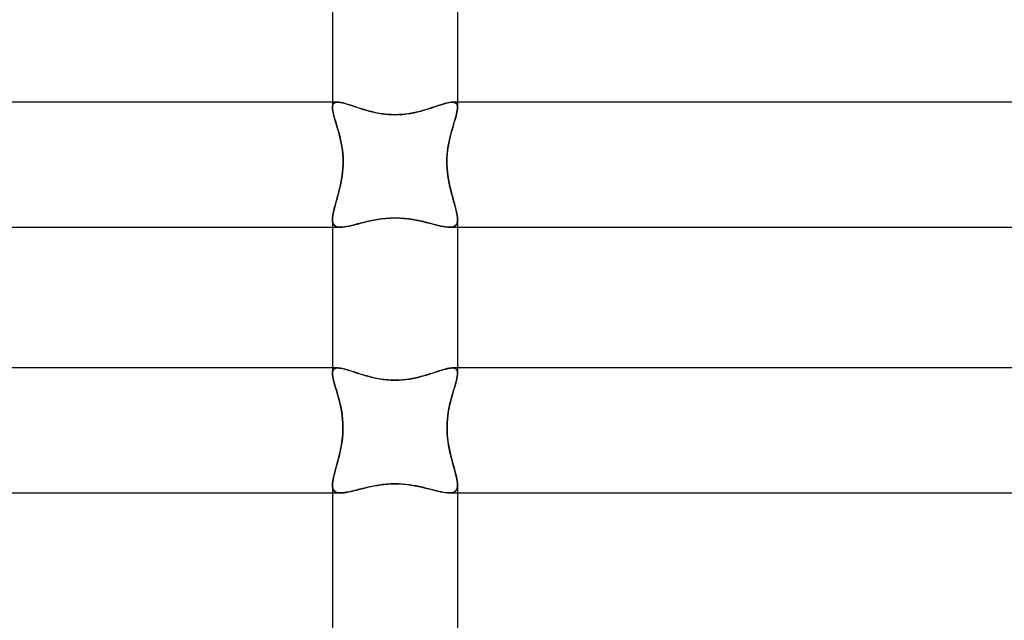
# Model space of a CAD drawing. Header units: millimetres. Extents: x -232 to 232, y -2 to 170.
# Tile 14 of 33: x -12 to 19, y 21 to 41. Entities that reach past the tile are written whole.
import ezdxf

# ---------------------------------------------------------------- set-up
doc = ezdxf.new("R2010")
doc.units = ezdxf.units.MM
doc.layers.add('HIDDEN', color=7, linetype='Continuous')
doc.layers.add('THICK', color=7, linetype='Continuous')

msp = doc.modelspace()

# ---------------------------------------------------------------- linework, layer by layer
at = {"layer": 'HIDDEN'}
for p, q in [((-1.837, 38), (-2, 38)), ((-1.996, 37.884), (-2, 37.832)), ((-2, 37.832), (-1.997, 37.877)), ((-1.998, 37.787), (-2, 37.832)), ((-1.991, 37.737), (-1.998, 37.787)), ((-1.997, 37.877), (-1.988, 37.915)), ((-1.983, 37.927), (-1.996, 37.884)), ((-1.988, 37.915), (-1.972, 37.946)), ((-1.961, 37.96), (-1.983, 37.927)), ((-1.972, 37.946), (-1.949, 37.97)), ((-1.929, 37.982), (-1.961, 37.96)), ((-1.949, 37.97), (-1.918, 37.987)), ((-1.887, 37.996), (-1.929, 37.982)), ((-1.918, 37.987), (-1.881, 37.997)), ((-1.837, 38), (-1.887, 37.996)), ((-1.881, 37.997), (-1.836, 38)), ((-1.788, 37.997), (-1.837, 38)), ((-1.836, 38), (-1.792, 37.998)), ((-1.792, 37.998), (-1.742, 37.991)), ((-1.733, 37.989), (-1.788, 37.997)), ((-1.742, 37.991), (-1.688, 37.98)), ((-1.673, 37.977), (-1.733, 37.989)), ((-1.688, 37.98), (-1.629, 37.965)), ((-1.607, 37.96), (-1.673, 37.977)), ((-1.629, 37.965), (-1.565, 37.948)), ((-1.537, 37.939), (-1.607, 37.96)), ((-1.565, 37.948), (-1.497, 37.927)), ((-1.461, 37.916), (-1.537, 37.939)), ((-1.497, 37.927), (-1.425, 37.904)), ((-1.381, 37.89), (-1.461, 37.916)), ((-1.425, 37.904), (-1.349, 37.879)), ((-1.297, 37.862), (-1.381, 37.89)), ((-1.349, 37.879), (-1.27, 37.853)), ((-1.209, 37.833), (-1.297, 37.862)), ((-1.27, 37.853), (-1.187, 37.826)), ((-1.118, 37.803), (-1.209, 37.833)), ((-1.187, 37.826), (-1.102, 37.798)), ((-1.023, 37.774), (-1.118, 37.803)), ((-1.102, 37.798), (-1.013, 37.771)), ((1.102, 37.798), (1.013, 37.771)), ((1.023, 37.774), (1.118, 37.803)), ((1.187, 37.826), (1.102, 37.798)), ((1.118, 37.803), (1.209, 37.833)), ((1.27, 37.853), (1.187, 37.826)), ((1.209, 37.833), (1.297, 37.862)), ((1.349, 37.879), (1.27, 37.853)), ((1.297, 37.862), (1.381, 37.89)), ((1.425, 37.904), (1.349, 37.879)), ((1.381, 37.89), (1.461, 37.916)), ((1.497, 37.927), (1.425, 37.904)), ((1.461, 37.916), (1.537, 37.939)), ((1.565, 37.948), (1.497, 37.927)), ((1.537, 37.939), (1.607, 37.96)), ((1.629, 37.965), (1.565, 37.948)), ((1.607, 37.96), (1.673, 37.977)), ((1.688, 37.98), (1.629, 37.965)), ((1.673, 37.977), (1.733, 37.989)), ((1.742, 37.991), (1.688, 37.98)), ((1.733, 37.989), (1.788, 37.997)), ((1.792, 37.998), (1.742, 37.991)), ((1.788, 37.997), (1.837, 38)), ((1.836, 38), (1.792, 37.998)), ((1.881, 37.997), (1.836, 38)), ((1.837, 38), (1.887, 37.996)), ((2, 38), (1.837, 38)), ((1.918, 37.987), (1.881, 37.997)), ((1.887, 37.996), (1.929, 37.982)), ((1.949, 37.97), (1.918, 37.987)), ((1.929, 37.982), (1.961, 37.96)), ((1.972, 37.946), (1.949, 37.97)), ((1.961, 37.96), (1.983, 37.927)), ((1.988, 37.915), (1.972, 37.946)), ((1.983, 37.927), (1.996, 37.884)), ((1.997, 37.877), (1.988, 37.915)), ((1.997, 37.782), (1.99, 37.726)), ((1.996, 37.884), (2, 37.832)), ((2, 37.832), (1.997, 37.877)), ((2, 37.832), (1.997, 37.782)), ((-1.981, 37.683), (-1.991, 37.737)), ((-1.968, 37.625), (-1.981, 37.683)), ((-1.952, 37.562), (-1.968, 37.625)), ((-1.933, 37.495), (-1.952, 37.562)), ((-1.913, 37.425), (-1.933, 37.495)), ((-0.925, 37.744), (-1.023, 37.774)), ((-1.013, 37.771), (-0.921, 37.743)), ((-0.823, 37.716), (-0.925, 37.744)), ((-0.921, 37.743), (-0.826, 37.717)), ((-0.826, 37.717), (-0.729, 37.692)), ((-0.718, 37.69), (-0.823, 37.716)), ((-0.729, 37.692), (-0.63, 37.67)), ((-0.608, 37.665), (-0.718, 37.69)), ((-0.63, 37.67), (-0.528, 37.649)), ((-0.493, 37.643), (-0.608, 37.665)), ((-0.528, 37.649), (-0.424, 37.632)), ((-0.375, 37.625), (-0.493, 37.643)), ((-0.424, 37.632), (-0.319, 37.618)), ((-0.252, 37.611), (-0.375, 37.625)), ((-0.319, 37.618), (-0.213, 37.608)), ((-0.126, 37.602), (-0.252, 37.611)), ((-0.213, 37.608), (-0.107, 37.602)), ((0, 37.6), (-0.126, 37.602)), ((-0.107, 37.602), (0, 37.6)), ((0, 37.6), (0.126, 37.602)), ((0.107, 37.602), (0, 37.6)), ((0.213, 37.608), (0.107, 37.602)), ((0.126, 37.602), (0.252, 37.611)), ((0.319, 37.618), (0.213, 37.608)), ((0.252, 37.611), (0.375, 37.625)), ((0.424, 37.632), (0.319, 37.618)), ((0.375, 37.625), (0.493, 37.643)), ((0.528, 37.649), (0.424, 37.632)), ((0.493, 37.643), (0.608, 37.665)), ((0.63, 37.67), (0.528, 37.649)), ((0.608, 37.665), (0.718, 37.69)), ((0.729, 37.692), (0.63, 37.67)), ((0.718, 37.69), (0.823, 37.716)), ((0.826, 37.717), (0.729, 37.692)), ((0.823, 37.716), (0.925, 37.744)), ((0.921, 37.743), (0.826, 37.717)), ((1.013, 37.771), (0.921, 37.743)), ((0.925, 37.744), (1.023, 37.774)), ((1.942, 37.526), (1.92, 37.45)), ((1.962, 37.598), (1.942, 37.526)), ((1.978, 37.665), (1.962, 37.598)), ((1.99, 37.726), (1.978, 37.665)), ((-1.891, 37.351), (-1.913, 37.425)), ((-1.867, 37.274), (-1.891, 37.351)), ((-1.844, 37.193), (-1.867, 37.274)), ((-1.819, 37.11), (-1.844, 37.193)), ((1.844, 37.193), (1.816, 37.1)), ((1.87, 37.283), (1.844, 37.193)), ((1.896, 37.369), (1.87, 37.283)), ((1.92, 37.45), (1.896, 37.369)), ((-1.795, 37.023), (-1.819, 37.11)), ((-1.772, 36.933), (-1.795, 37.023)), ((-1.749, 36.84), (-1.772, 36.933)), ((-1.727, 36.743), (-1.749, 36.84)), ((1.764, 36.901), (1.739, 36.797)), ((1.79, 37.002), (1.764, 36.901)), ((1.816, 37.1), (1.79, 37.002)), ((-1.708, 36.643), (-1.727, 36.743)), ((-1.691, 36.541), (-1.708, 36.643)), ((-1.677, 36.435), (-1.691, 36.541)), ((1.697, 36.579), (1.681, 36.467)), ((1.717, 36.69), (1.697, 36.579)), ((1.739, 36.797), (1.717, 36.69)), ((-1.667, 36.327), (-1.677, 36.435)), ((-1.66, 36.219), (-1.667, 36.327)), ((-1.657, 36.11), (-1.66, 36.219)), ((1.661, 36.236), (1.657, 36.118)), ((1.669, 36.352), (1.661, 36.236)), ((1.681, 36.467), (1.669, 36.352)), ((-1.664, 35.879), (-1.658, 36)), ((-1.658, 36), (-1.657, 36.11)), ((1.657, 36.118), (1.658, 36)), ((1.658, 36), (1.664, 35.881)), ((-1.709, 35.523), (-1.69, 35.64)), ((-1.69, 35.64), (-1.675, 35.758)), ((-1.675, 35.758), (-1.664, 35.879)), ((1.664, 35.881), (1.675, 35.763)), ((1.675, 35.763), (1.69, 35.645)), ((1.69, 35.645), (1.708, 35.529)), ((-1.782, 35.188), (-1.756, 35.297)), ((-1.756, 35.297), (-1.731, 35.409)), ((-1.731, 35.409), (-1.709, 35.523)), ((1.708, 35.529), (1.73, 35.415)), ((1.73, 35.415), (1.754, 35.303)), ((1.754, 35.303), (1.78, 35.195)), ((-1.865, 34.881), (-1.837, 34.98)), ((-1.837, 34.98), (-1.809, 35.082)), ((-1.809, 35.082), (-1.782, 35.188)), ((1.78, 35.195), (1.807, 35.089)), ((1.807, 35.089), (1.835, 34.986)), ((1.835, 34.986), (1.863, 34.887)), ((-1.94, 34.607), (-1.917, 34.694)), ((-1.917, 34.694), (-1.891, 34.785)), ((-1.891, 34.785), (-1.865, 34.881)), ((1.863, 34.887), (1.89, 34.791)), ((1.89, 34.791), (1.915, 34.699)), ((1.915, 34.699), (1.938, 34.611)), ((-1.997, 34.308), (-1.989, 34.375)), ((-1.989, 34.375), (-1.976, 34.447)), ((-1.976, 34.447), (-1.96, 34.525)), ((-1.96, 34.525), (-1.94, 34.607)), ((1.938, 34.611), (1.959, 34.528)), ((1.959, 34.528), (1.976, 34.45)), ((1.976, 34.45), (1.989, 34.377)), ((1.989, 34.377), (1.997, 34.309)), ((-2, 34.248), (-1.997, 34.308)), ((-2, 34.248), (-1.997, 34.189)), ((-1.996, 34.188), (-2, 34.248)), ((-1.997, 34.189), (-1.986, 34.137)), ((-1.985, 34.136), (-1.996, 34.188)), ((-1.986, 34.137), (-1.967, 34.094)), ((-1.966, 34.093), (-1.985, 34.136)), ((-1.967, 34.094), (-1.939, 34.059)), ((-1.939, 34.059), (-1.966, 34.093)), ((-1.939, 34.059), (-1.904, 34.032)), ((-1.903, 34.032), (-1.939, 34.059)), ((-1.904, 34.032), (-1.86, 34.014)), ((-1.859, 34.014), (-1.903, 34.032)), ((-1.86, 34.014), (-1.808, 34.003)), ((-1.808, 34.003), (-1.859, 34.014)), ((-1.808, 34.003), (-1.748, 34)), ((-1.748, 34), (-1.808, 34.003)), ((-1.748, 34), (-1.687, 34.003)), ((-1.686, 34.003), (-1.748, 34)), ((-1.687, 34.003), (-1.619, 34.01)), ((-1.617, 34.011), (-1.686, 34.003)), ((-1.619, 34.01), (-1.546, 34.023)), ((-1.543, 34.023), (-1.617, 34.011)), ((-1.546, 34.023), (-1.468, 34.039)), ((-1.464, 34.04), (-1.543, 34.023)), ((-1.468, 34.039), (-1.384, 34.058)), ((-1.38, 34.059), (-1.464, 34.04)), ((-1.384, 34.058), (-1.296, 34.08)), ((-1.291, 34.081), (-1.38, 34.059)), ((-1.296, 34.08), (-1.204, 34.104)), ((-1.198, 34.105), (-1.291, 34.081)), ((-1.204, 34.104), (-1.107, 34.129)), ((-1.1, 34.13), (-1.198, 34.105)), ((-1.107, 34.129), (-1.007, 34.154)), ((-0.999, 34.156), (-1.1, 34.13)), ((-1.007, 34.154), (-0.902, 34.18)), ((-0.894, 34.182), (-0.999, 34.156)), ((-0.902, 34.18), (-0.795, 34.204)), ((-0.786, 34.206), (-0.894, 34.182)), ((-0.795, 34.204), (-0.684, 34.228)), ((-0.675, 34.229), (-0.786, 34.206)), ((-0.684, 34.228), (-0.567, 34.249)), ((-0.559, 34.25), (-0.675, 34.229)), ((-0.567, 34.249), (-0.44, 34.268)), ((-0.434, 34.269), (-0.559, 34.25)), ((-0.44, 34.268), (-0.303, 34.284)), ((-0.298, 34.285), (-0.434, 34.269)), ((-0.303, 34.284), (-0.156, 34.295)), ((-0.153, 34.295), (-0.298, 34.285)), ((-0.156, 34.295), (0, 34.299)), ((0, 34.299), (-0.153, 34.295)), ((0.156, 34.295), (0, 34.299)), ((0, 34.299), (0.153, 34.295)), ((0.153, 34.295), (0.298, 34.285)), ((0.303, 34.284), (0.156, 34.295)), ((0.298, 34.285), (0.434, 34.269)), ((0.44, 34.268), (0.303, 34.284)), ((0.434, 34.269), (0.559, 34.25)), ((0.567, 34.249), (0.44, 34.268)), ((0.559, 34.25), (0.675, 34.229)), ((0.684, 34.228), (0.567, 34.249)), ((0.675, 34.229), (0.786, 34.206)), ((0.795, 34.204), (0.684, 34.228)), ((0.786, 34.206), (0.894, 34.182)), ((0.902, 34.18), (0.795, 34.204)), ((0.894, 34.182), (0.999, 34.156)), ((1.006, 34.154), (0.902, 34.18)), ((0.999, 34.156), (1.1, 34.13)), ((1.107, 34.129), (1.006, 34.154)), ((1.1, 34.13), (1.198, 34.105)), ((1.204, 34.104), (1.107, 34.129)), ((1.198, 34.105), (1.291, 34.081)), ((1.296, 34.08), (1.204, 34.104)), ((1.291, 34.081), (1.38, 34.059)), ((1.384, 34.058), (1.296, 34.08)), ((1.38, 34.059), (1.464, 34.04)), ((1.468, 34.039), (1.384, 34.058)), ((1.464, 34.04), (1.543, 34.023)), ((1.546, 34.023), (1.468, 34.039)), ((1.543, 34.023), (1.617, 34.011)), ((1.619, 34.011), (1.546, 34.023)), ((1.617, 34.011), (1.686, 34.003)), ((1.687, 34.003), (1.619, 34.011)), ((1.686, 34.003), (1.748, 34)), ((1.748, 34), (1.687, 34.003)), ((1.808, 34.003), (1.748, 34)), ((1.748, 34), (1.808, 34.003)), ((1.86, 34.014), (1.808, 34.003)), ((1.808, 34.003), (1.859, 34.014)), ((1.859, 34.014), (1.903, 34.032)), ((1.904, 34.032), (1.86, 34.014)), ((1.903, 34.032), (1.939, 34.059)), ((1.939, 34.059), (1.904, 34.032)), ((1.967, 34.094), (1.939, 34.059)), ((1.939, 34.059), (1.966, 34.093)), ((1.966, 34.093), (1.985, 34.136)), ((1.986, 34.137), (1.967, 34.094)), ((1.985, 34.136), (1.996, 34.188)), ((1.997, 34.189), (1.986, 34.137)), ((1.996, 34.188), (2, 34.248)), ((1.997, 34.309), (2, 34.248)), ((2, 34.248), (1.997, 34.189)), ((-2, 34), (-1.748, 34)), ((1.748, 34), (2, 34)), ((-1.833, 29.5), (-2, 29.5)), ((-2, 29.328), (-1.997, 29.375)), ((-1.997, 29.374), (-2, 29.328)), ((-1.997, 29.278), (-2, 29.328)), ((-1.997, 29.375), (-1.987, 29.414)), ((-1.988, 29.413), (-1.997, 29.374)), ((-1.971, 29.445), (-1.988, 29.413)), ((-1.987, 29.414), (-1.971, 29.446)), ((-1.971, 29.446), (-1.947, 29.47)), ((-1.947, 29.469), (-1.971, 29.445)), ((-1.916, 29.487), (-1.947, 29.469)), ((-1.947, 29.47), (-1.916, 29.487)), ((-1.878, 29.497), (-1.916, 29.487)), ((-1.916, 29.487), (-1.878, 29.497)), ((-1.833, 29.5), (-1.878, 29.497)), ((-1.878, 29.497), (-1.833, 29.5)), ((-1.783, 29.497), (-1.833, 29.5)), ((-1.833, 29.5), (-1.784, 29.497)), ((-1.784, 29.497), (-1.729, 29.489)), ((-1.728, 29.489), (-1.783, 29.497)), ((-1.729, 29.489), (-1.668, 29.477)), ((-1.666, 29.476), (-1.728, 29.489)), ((-1.668, 29.477), (-1.603, 29.46)), ((-1.599, 29.459), (-1.666, 29.476)), ((-1.603, 29.46), (-1.532, 29.44)), ((-1.527, 29.439), (-1.599, 29.459)), ((-1.532, 29.44), (-1.457, 29.417)), ((-1.45, 29.415), (-1.527, 29.439)), ((-1.457, 29.417), (-1.378, 29.392)), ((-1.368, 29.389), (-1.45, 29.415)), ((-1.378, 29.392), (-1.294, 29.365)), ((-1.282, 29.361), (-1.368, 29.389)), ((-1.294, 29.365), (-1.207, 29.336)), ((-1.192, 29.331), (-1.282, 29.361)), ((-1.207, 29.336), (-1.116, 29.307)), ((-1.098, 29.301), (-1.192, 29.331)), ((-1.116, 29.307), (-1.022, 29.278)), ((-1.001, 29.272), (-1.098, 29.301)), ((1.001, 29.272), (1.098, 29.301)), ((1.116, 29.307), (1.022, 29.278)), ((1.098, 29.301), (1.192, 29.331)), ((1.207, 29.336), (1.116, 29.307)), ((1.192, 29.331), (1.282, 29.361)), ((1.294, 29.365), (1.207, 29.336)), ((1.282, 29.361), (1.368, 29.389)), ((1.378, 29.392), (1.294, 29.365)), ((1.368, 29.389), (1.45, 29.415)), ((1.457, 29.417), (1.378, 29.392)), ((1.45, 29.415), (1.527, 29.439)), ((1.532, 29.44), (1.457, 29.417)), ((1.527, 29.439), (1.599, 29.459)), ((1.603, 29.46), (1.532, 29.44)), ((1.599, 29.459), (1.666, 29.476)), ((1.668, 29.477), (1.603, 29.46)), ((1.666, 29.476), (1.728, 29.489)), ((1.729, 29.489), (1.668, 29.477)), ((1.728, 29.489), (1.783, 29.497)), ((1.784, 29.497), (1.729, 29.489)), ((1.783, 29.497), (1.833, 29.5)), ((1.833, 29.5), (1.784, 29.497)), ((1.833, 29.5), (1.878, 29.497)), ((1.878, 29.497), (1.833, 29.5)), ((2, 29.5), (1.833, 29.5)), ((1.878, 29.497), (1.916, 29.487)), ((1.916, 29.487), (1.878, 29.497)), ((1.916, 29.487), (1.947, 29.469)), ((1.947, 29.47), (1.916, 29.487)), ((1.971, 29.446), (1.947, 29.47)), ((1.947, 29.469), (1.971, 29.445)), ((1.987, 29.414), (1.971, 29.446)), ((1.971, 29.445), (1.988, 29.413)), ((1.997, 29.374), (1.987, 29.414)), ((1.988, 29.413), (1.997, 29.374)), ((1.997, 29.374), (2, 29.328)), ((2, 29.328), (1.997, 29.374)), ((2, 29.328), (1.997, 29.278)), ((-1.99, 29.222), (-1.997, 29.278)), ((-1.978, 29.161), (-1.99, 29.222)), ((-1.962, 29.094), (-1.978, 29.161)), ((-1.943, 29.022), (-1.962, 29.094)), ((-1.922, 28.946), (-1.943, 29.022)), ((-1.022, 29.278), (-0.924, 29.249)), ((-0.899, 29.242), (-1.001, 29.272)), ((-0.924, 29.249), (-0.824, 29.222)), ((-0.795, 29.214), (-0.899, 29.242)), ((-0.824, 29.222), (-0.719, 29.196)), ((-0.687, 29.188), (-0.795, 29.214)), ((-0.719, 29.196), (-0.61, 29.171)), ((-0.577, 29.165), (-0.687, 29.188)), ((-0.61, 29.171), (-0.496, 29.15)), ((-0.464, 29.144), (-0.577, 29.165)), ((-0.496, 29.15), (-0.378, 29.131)), ((-0.35, 29.128), (-0.464, 29.144)), ((-0.378, 29.131), (-0.255, 29.118)), ((-0.234, 29.116), (-0.35, 29.128)), ((-0.255, 29.118), (-0.128, 29.109)), ((-0.118, 29.109), (-0.234, 29.116)), ((-0.128, 29.109), (0, 29.106)), ((0, 29.106), (-0.118, 29.109)), ((0, 29.106), (0.118, 29.109)), ((0.128, 29.109), (0, 29.106)), ((0.118, 29.109), (0.234, 29.116)), ((0.255, 29.118), (0.128, 29.109)), ((0.234, 29.116), (0.35, 29.128)), ((0.378, 29.131), (0.255, 29.118)), ((0.35, 29.128), (0.464, 29.144)), ((0.496, 29.15), (0.378, 29.131)), ((0.464, 29.144), (0.577, 29.165)), ((0.61, 29.171), (0.496, 29.15)), ((0.577, 29.165), (0.687, 29.188)), ((0.72, 29.196), (0.61, 29.171)), ((0.687, 29.188), (0.795, 29.214)), ((0.824, 29.222), (0.72, 29.196)), ((0.795, 29.214), (0.899, 29.242)), ((0.924, 29.249), (0.824, 29.222)), ((0.899, 29.242), (1.001, 29.272)), ((1.022, 29.278), (0.924, 29.249)), ((1.944, 29.025), (1.923, 28.95)), ((1.963, 29.096), (1.944, 29.025)), ((1.978, 29.162), (1.963, 29.096)), ((1.99, 29.223), (1.978, 29.162)), ((1.997, 29.278), (1.99, 29.223)), ((-1.898, 28.864), (-1.922, 28.946)), ((-1.872, 28.779), (-1.898, 28.864)), ((-1.846, 28.689), (-1.872, 28.779)), ((-1.819, 28.596), (-1.846, 28.689)), ((1.849, 28.699), (1.823, 28.608)), ((1.875, 28.786), (1.849, 28.699)), ((1.899, 28.87), (1.875, 28.786)), ((1.923, 28.95), (1.899, 28.87)), ((-1.793, 28.499), (-1.819, 28.596)), ((-1.768, 28.398), (-1.793, 28.499)), ((-1.744, 28.294), (-1.768, 28.398)), ((1.772, 28.415), (1.747, 28.312)), ((1.797, 28.513), (1.772, 28.415)), ((1.823, 28.608), (1.797, 28.513)), ((-1.722, 28.187), (-1.744, 28.294)), ((-1.703, 28.078), (-1.722, 28.187)), ((-1.687, 27.965), (-1.703, 28.078)), ((1.705, 28.094), (1.688, 27.98)), ((1.725, 28.205), (1.705, 28.094)), ((1.747, 28.312), (1.725, 28.205)), ((-1.674, 27.851), (-1.687, 27.965)), ((-1.667, 27.735), (-1.674, 27.851)), ((-1.663, 27.618), (-1.667, 27.735)), ((1.667, 27.742), (1.663, 27.621)), ((1.675, 27.862), (1.667, 27.742)), ((1.688, 27.98), (1.675, 27.862)), ((-1.67, 27.381), (-1.664, 27.5)), ((-1.664, 27.5), (-1.663, 27.618)), ((1.663, 27.621), (1.664, 27.5)), ((1.664, 27.5), (1.67, 27.385)), ((-1.713, 27.032), (-1.695, 27.147)), ((-1.695, 27.147), (-1.681, 27.263)), ((-1.681, 27.263), (-1.67, 27.381)), ((1.67, 27.385), (1.68, 27.272)), ((1.68, 27.272), (1.693, 27.16)), ((1.693, 27.16), (1.71, 27.05)), ((-1.784, 26.699), (-1.758, 26.807)), ((-1.758, 26.807), (-1.735, 26.918)), ((-1.735, 26.918), (-1.713, 27.032)), ((1.71, 27.05), (1.73, 26.941)), ((1.73, 26.941), (1.752, 26.835)), ((1.752, 26.835), (1.776, 26.731)), ((-1.865, 26.392), (-1.838, 26.491)), ((-1.838, 26.491), (-1.811, 26.593)), ((-1.811, 26.593), (-1.784, 26.699)), ((1.776, 26.731), (1.801, 26.63)), ((1.801, 26.63), (1.827, 26.531)), ((1.827, 26.531), (1.853, 26.436)), ((-1.939, 26.117), (-1.916, 26.204)), ((-1.916, 26.204), (-1.891, 26.296)), ((-1.891, 26.296), (-1.865, 26.392)), ((1.853, 26.436), (1.878, 26.344)), ((1.878, 26.344), (1.903, 26.255)), ((1.903, 26.255), (1.925, 26.17)), ((1.925, 26.17), (1.946, 26.089)), ((-1.997, 25.815), (-1.989, 25.882)), ((-1.989, 25.882), (-1.976, 25.956)), ((-1.976, 25.956), (-1.959, 26.034)), ((-1.959, 26.034), (-1.939, 26.117)), ((1.946, 26.089), (1.964, 26.013)), ((1.964, 26.013), (1.979, 25.94)), ((1.979, 25.94), (1.99, 25.873)), ((1.99, 25.873), (1.998, 25.81)), ((-2, 25.753), (-1.997, 25.815)), ((-1.996, 25.692), (-2, 25.753)), ((-2, 25.752), (-1.997, 25.698)), ((-1.997, 25.698), (-1.988, 25.65)), ((-1.985, 25.64), (-1.996, 25.692)), ((-1.988, 25.65), (-1.973, 25.609)), ((-1.966, 25.596), (-1.985, 25.64)), ((-1.973, 25.609), (-1.951, 25.574)), ((-1.939, 25.56), (-1.966, 25.596)), ((-1.951, 25.574), (-1.922, 25.546)), ((-1.902, 25.533), (-1.939, 25.56)), ((-1.922, 25.546), (-1.887, 25.526)), ((-1.857, 25.514), (-1.902, 25.533)), ((-1.887, 25.526), (-1.846, 25.511)), ((-1.804, 25.503), (-1.857, 25.514)), ((-1.846, 25.511), (-1.797, 25.503)), ((-1.743, 25.5), (-1.804, 25.503)), ((-1.797, 25.503), (-1.743, 25.5)), ((-1.68, 25.503), (-1.743, 25.5)), ((-1.743, 25.5), (-1.686, 25.502)), ((-1.686, 25.502), (-1.623, 25.509)), ((-1.611, 25.511), (-1.68, 25.503)), ((-1.623, 25.509), (-1.556, 25.52)), ((-1.535, 25.523), (-1.611, 25.511)), ((-1.556, 25.52), (-1.484, 25.534)), ((-1.454, 25.54), (-1.535, 25.523)), ((-1.484, 25.534), (-1.408, 25.55)), ((-1.368, 25.56), (-1.454, 25.54)), ((-1.408, 25.55), (-1.328, 25.569)), ((-1.277, 25.582), (-1.368, 25.56)), ((-1.328, 25.569), (-1.245, 25.59)), ((-1.181, 25.607), (-1.277, 25.582)), ((-1.245, 25.59), (-1.158, 25.612)), ((-1.081, 25.632), (-1.181, 25.607)), ((-1.158, 25.612), (-1.068, 25.635)), ((-0.977, 25.658), (-1.081, 25.632)), ((-1.068, 25.635), (-0.974, 25.658)), ((-0.869, 25.683), (-0.977, 25.658)), ((-0.974, 25.658), (-0.877, 25.682)), ((-0.877, 25.682), (-0.776, 25.704)), ((-0.756, 25.708), (-0.869, 25.683)), ((-0.776, 25.704), (-0.673, 25.725)), ((-0.639, 25.731), (-0.756, 25.708)), ((-0.673, 25.725), (-0.566, 25.744)), ((-0.517, 25.752), (-0.639, 25.731)), ((-0.566, 25.744), (-0.456, 25.761)), ((-0.391, 25.769), (-0.517, 25.752)), ((-0.456, 25.761), (-0.343, 25.775)), ((-0.261, 25.782), (-0.391, 25.769)), ((-0.343, 25.775), (-0.229, 25.785)), ((-0.131, 25.79), (-0.261, 25.782)), ((-0.229, 25.785), (-0.114, 25.791)), ((0, 25.793), (-0.131, 25.79)), ((-0.114, 25.791), (0, 25.793)), ((0.114, 25.791), (0, 25.793)), ((0, 25.793), (0.131, 25.79)), ((0.229, 25.785), (0.114, 25.791)), ((0.131, 25.79), (0.261, 25.782)), ((0.343, 25.775), (0.229, 25.785)), ((0.261, 25.782), (0.391, 25.769)), ((0.456, 25.761), (0.343, 25.775)), ((0.391, 25.769), (0.517, 25.752)), ((0.566, 25.744), (0.456, 25.761)), ((0.517, 25.752), (0.639, 25.731)), ((0.673, 25.725), (0.566, 25.744)), ((0.639, 25.731), (0.756, 25.708)), ((0.776, 25.704), (0.673, 25.725)), ((0.756, 25.708), (0.869, 25.683)), ((0.877, 25.682), (0.776, 25.704)), ((0.869, 25.683), (0.977, 25.658)), ((0.974, 25.658), (0.877, 25.682)), ((1.068, 25.635), (0.974, 25.658)), ((0.977, 25.658), (1.081, 25.632)), ((1.158, 25.612), (1.068, 25.635)), ((1.081, 25.632), (1.181, 25.607)), ((1.245, 25.59), (1.158, 25.612)), ((1.181, 25.607), (1.277, 25.582)), ((1.328, 25.569), (1.245, 25.59)), ((1.277, 25.582), (1.368, 25.56)), ((1.408, 25.55), (1.328, 25.569)), ((1.368, 25.56), (1.454, 25.54)), ((1.484, 25.534), (1.408, 25.55)), ((1.454, 25.54), (1.535, 25.523)), ((1.556, 25.52), (1.484, 25.534)), ((1.535, 25.523), (1.611, 25.511)), ((1.623, 25.509), (1.556, 25.52)), ((1.611, 25.511), (1.68, 25.503)), ((1.686, 25.502), (1.623, 25.509)), ((1.68, 25.503), (1.743, 25.5)), ((1.743, 25.5), (1.686, 25.502)), ((1.797, 25.503), (1.743, 25.5)), ((1.743, 25.5), (1.804, 25.503)), ((1.846, 25.511), (1.797, 25.503)), ((1.804, 25.503), (1.857, 25.514)), ((1.887, 25.526), (1.846, 25.511)), ((1.857, 25.514), (1.902, 25.533)), ((1.922, 25.546), (1.887, 25.526)), ((1.902, 25.533), (1.939, 25.56)), ((1.951, 25.574), (1.922, 25.546)), ((1.939, 25.56), (1.966, 25.596)), ((1.973, 25.609), (1.951, 25.574)), ((1.966, 25.596), (1.985, 25.64)), ((1.988, 25.65), (1.973, 25.609)), ((1.985, 25.64), (1.996, 25.692)), ((1.997, 25.698), (1.988, 25.65)), ((1.996, 25.692), (2, 25.753)), ((2, 25.752), (1.997, 25.698)), ((1.998, 25.81), (2, 25.752)), ((-2, 25.5), (-1.743, 25.5)), ((1.743, 25.5), (2, 25.5))]:
    msp.add_line(p, q, dxfattribs=at)
at = {"layer": 'THICK'}
for p, q in [((-2, 42.743), (-2, 37.832)), ((2, 42.743), (2, 37.832)), ((-2, 38), (-185.491, 38)), ((-2, 37.832), (-1.997, 37.782)), ((-1.997, 37.782), (-1.99, 37.726)), ((1.991, 37.737), (1.998, 37.787)), ((1.998, 37.787), (2, 37.832)), ((185.491, 38), (2, 38)), ((-1.99, 37.726), (-1.978, 37.665)), ((-1.978, 37.665), (-1.962, 37.598)), ((-1.962, 37.598), (-1.942, 37.526)), ((-1.942, 37.526), (-1.92, 37.45)), ((1.913, 37.425), (1.933, 37.495)), ((1.933, 37.495), (1.952, 37.562)), ((1.952, 37.562), (1.968, 37.625)), ((1.968, 37.625), (1.981, 37.683)), ((1.981, 37.683), (1.991, 37.737)), ((-1.92, 37.45), (-1.896, 37.369)), ((-1.896, 37.369), (-1.87, 37.283)), ((-1.87, 37.283), (-1.844, 37.193)), ((-1.844, 37.193), (-1.816, 37.1)), ((1.819, 37.11), (1.844, 37.193)), ((1.844, 37.193), (1.867, 37.274)), ((1.867, 37.274), (1.891, 37.351)), ((1.891, 37.351), (1.913, 37.425)), ((-1.816, 37.1), (-1.79, 37.002)), ((-1.79, 37.002), (-1.764, 36.901)), ((-1.764, 36.901), (-1.739, 36.797)), ((1.727, 36.743), (1.749, 36.84)), ((1.749, 36.84), (1.772, 36.933)), ((1.772, 36.933), (1.795, 37.023)), ((1.795, 37.023), (1.819, 37.11)), ((-1.739, 36.797), (-1.717, 36.69)), ((-1.717, 36.69), (-1.697, 36.579)), ((-1.697, 36.579), (-1.681, 36.467)), ((1.677, 36.435), (1.691, 36.541)), ((1.691, 36.541), (1.708, 36.643)), ((1.708, 36.643), (1.727, 36.743)), ((-1.681, 36.467), (-1.669, 36.352)), ((-1.669, 36.352), (-1.661, 36.236)), ((-1.661, 36.236), (-1.657, 36.118)), ((1.657, 36.11), (1.66, 36.219)), ((1.66, 36.219), (1.667, 36.327)), ((1.667, 36.327), (1.677, 36.435)), ((-1.658, 36), (-1.664, 35.881)), ((-1.657, 36.118), (-1.658, 36)), ((1.658, 36), (1.657, 36.11)), ((1.664, 35.879), (1.658, 36)), ((-1.69, 35.645), (-1.708, 35.529)), ((-1.675, 35.763), (-1.69, 35.645)), ((-1.664, 35.881), (-1.675, 35.763)), ((1.675, 35.758), (1.664, 35.879)), ((1.69, 35.64), (1.675, 35.758)), ((1.709, 35.523), (1.69, 35.64)), ((-1.754, 35.303), (-1.78, 35.195)), ((-1.73, 35.415), (-1.754, 35.303)), ((-1.708, 35.529), (-1.73, 35.415)), ((1.731, 35.409), (1.709, 35.523)), ((1.756, 35.297), (1.731, 35.409)), ((1.782, 35.188), (1.756, 35.297)), ((-1.835, 34.986), (-1.863, 34.887)), ((-1.807, 35.089), (-1.835, 34.986)), ((-1.78, 35.195), (-1.807, 35.089)), ((1.809, 35.082), (1.782, 35.188)), ((1.837, 34.98), (1.809, 35.082)), ((1.865, 34.881), (1.837, 34.98)), ((-1.915, 34.699), (-1.938, 34.611)), ((-1.89, 34.791), (-1.915, 34.699)), ((-1.863, 34.887), (-1.89, 34.791)), ((1.891, 34.785), (1.865, 34.881)), ((1.917, 34.694), (1.891, 34.785)), ((1.94, 34.607), (1.917, 34.694)), ((-1.989, 34.377), (-1.997, 34.309)), ((-1.976, 34.45), (-1.989, 34.377)), ((-1.959, 34.528), (-1.976, 34.45)), ((-1.938, 34.611), (-1.959, 34.528)), ((1.96, 34.525), (1.94, 34.607)), ((1.976, 34.447), (1.96, 34.525)), ((1.989, 34.375), (1.976, 34.447)), ((1.997, 34.308), (1.989, 34.375)), ((-1.997, 34.309), (-2, 34.248)), ((-2, 34.247), (-2, 29.328)), ((2, 34.248), (1.997, 34.308)), ((2, 34.247), (2, 29.328)), ((-185.492, 34), (-2, 34)), ((2, 34), (185.492, 34)), ((-2, 29.5), (-185.866, 29.5)), ((-2, 29.328), (-1.997, 29.278)), ((1.997, 29.278), (2, 29.328)), ((185.866, 29.5), (2, 29.5)), ((-1.997, 29.278), (-1.99, 29.223)), ((-1.99, 29.223), (-1.978, 29.162)), ((-1.978, 29.162), (-1.963, 29.096)), ((-1.963, 29.096), (-1.944, 29.025)), ((-1.944, 29.025), (-1.923, 28.95)), ((1.922, 28.946), (1.943, 29.022)), ((1.943, 29.022), (1.962, 29.094)), ((1.962, 29.094), (1.978, 29.161)), ((1.978, 29.161), (1.99, 29.222)), ((1.99, 29.222), (1.997, 29.278)), ((-1.923, 28.95), (-1.899, 28.87)), ((-1.899, 28.87), (-1.875, 28.786)), ((-1.875, 28.786), (-1.849, 28.699)), ((-1.849, 28.699), (-1.823, 28.608)), ((1.819, 28.596), (1.846, 28.689)), ((1.846, 28.689), (1.872, 28.779)), ((1.872, 28.779), (1.898, 28.864)), ((1.898, 28.864), (1.922, 28.946)), ((-1.823, 28.608), (-1.797, 28.513)), ((-1.797, 28.513), (-1.772, 28.415)), ((-1.772, 28.415), (-1.747, 28.312)), ((1.744, 28.294), (1.768, 28.398)), ((1.768, 28.398), (1.793, 28.499)), ((1.793, 28.499), (1.819, 28.596)), ((-1.747, 28.312), (-1.725, 28.205)), ((-1.725, 28.205), (-1.705, 28.094)), ((-1.705, 28.094), (-1.688, 27.98)), ((1.687, 27.965), (1.703, 28.078)), ((1.703, 28.078), (1.722, 28.187)), ((1.722, 28.187), (1.744, 28.294)), ((-1.688, 27.98), (-1.675, 27.862)), ((-1.675, 27.862), (-1.667, 27.742)), ((-1.667, 27.742), (-1.663, 27.621)), ((1.663, 27.618), (1.667, 27.735)), ((1.667, 27.735), (1.674, 27.851)), ((1.674, 27.851), (1.687, 27.965)), ((-1.664, 27.5), (-1.67, 27.385)), ((-1.663, 27.621), (-1.664, 27.5)), ((1.664, 27.5), (1.663, 27.618)), ((1.67, 27.381), (1.664, 27.5)), ((-1.693, 27.16), (-1.71, 27.05)), ((-1.68, 27.272), (-1.693, 27.16)), ((-1.67, 27.385), (-1.68, 27.272)), ((1.681, 27.263), (1.67, 27.381)), ((1.695, 27.147), (1.681, 27.263)), ((1.713, 27.032), (1.695, 27.147)), ((-1.752, 26.835), (-1.776, 26.731)), ((-1.73, 26.941), (-1.752, 26.835)), ((-1.71, 27.05), (-1.73, 26.941)), ((1.735, 26.918), (1.713, 27.032)), ((1.758, 26.807), (1.735, 26.918)), ((1.784, 26.699), (1.758, 26.807)), ((-1.827, 26.531), (-1.853, 26.436)), ((-1.801, 26.63), (-1.827, 26.531)), ((-1.776, 26.731), (-1.801, 26.63)), ((1.811, 26.593), (1.784, 26.699)), ((1.838, 26.491), (1.811, 26.593)), ((1.865, 26.392), (1.838, 26.491)), ((-1.925, 26.17), (-1.946, 26.089)), ((-1.903, 26.255), (-1.925, 26.17)), ((-1.878, 26.344), (-1.903, 26.255)), ((-1.853, 26.436), (-1.878, 26.344)), ((1.891, 26.296), (1.865, 26.392)), ((1.916, 26.204), (1.891, 26.296)), ((1.939, 26.117), (1.916, 26.204)), ((-1.99, 25.873), (-1.998, 25.81)), ((-1.979, 25.94), (-1.99, 25.873)), ((-1.964, 26.013), (-1.979, 25.94)), ((-1.946, 26.089), (-1.964, 26.013)), ((1.959, 26.034), (1.939, 26.117)), ((1.976, 25.956), (1.959, 26.034)), ((1.989, 25.882), (1.976, 25.956)), ((1.997, 25.815), (1.989, 25.882)), ((-1.998, 25.81), (-2, 25.752)), ((-2, 25.752), (-2, 20.824)), ((2, 25.753), (1.997, 25.815)), ((2, 25.752), (2, 20.824)), ((-185.867, 25.5), (-2, 25.5)), ((2, 25.5), (185.867, 25.5))]:
    msp.add_line(p, q, dxfattribs=at)

doc.saveas('drawing.dxf')
